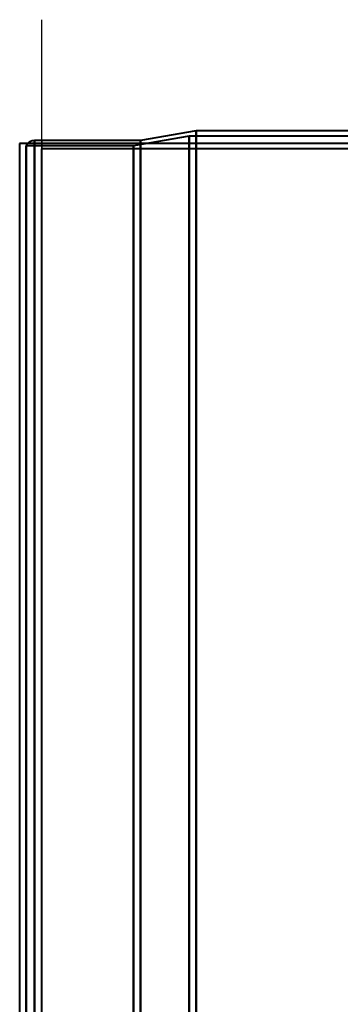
# Model space of a CAD drawing. Header units: millimetres. Extents: x -1087 to 1688, y -120 to 936.
# Tile 3 of 88: x -575 to -541, y 306 to 411. Entities that reach past the tile are written whole.
import ezdxf

# ---------------------------------------------------------------- set-up
doc = ezdxf.new("R2010")
doc.units = ezdxf.units.MM
doc.layers.add('A-GENM', color=13, linetype='Continuous', lineweight=40)
doc.layers.add('G-IMPT', color=8, linetype='Continuous', lineweight=40)

# ---------------------------------------------------------------- blocks, each defined once
blk = doc.blocks.new('NEXA 400 CALQUES_dwg-748074-Arrière')
at = {"layer": 'G-IMPT'}
for p, q in [((-556.77, 398.78), (-562.77, 397.75)), ((-556, 399.37), (-562, 398.34)), ((-525.2, 398.78), (-556.77, 398.78)), ((-556.77, 298.37), (-556.77, 398.78)), ((-556.77, 398.78), (-556.77, 298.37)), ((-526, 399.37), (-556, 399.37)), ((-556, 399.37), (-556, 298.37)), ((-556, 298.37), (-556, 399.37)), ((-562.77, 397.75), (-574.3, 397.75)), ((-574.3, 298.37), (-574.3, 397.75)), ((-574.3, 397.75), (-574.3, 298.37)), ((-562, 398.34), (-573.39, 398.34)), ((-573.39, 298.37), (-573.39, 398.34)), ((-573.39, 398.34), (-573.39, 298.37)), ((-562.77, 298.37), (-562.77, 397.75)), ((-562.77, 397.75), (-562.77, 298.37)), ((-562, 398.34), (-562, 298.37)), ((-562, 298.37), (-562, 398.34)), ((574.16, 397.43), (-572.61, 397.43)), ((-572.61, 298.37), (-572.61, 397.43))]:
    blk.add_line(p, q, dxfattribs=at)
at = {"layer": 'G-IMPT', "flags": 128}
blk.add_lwpolyline([(-573.39, 398.34), (-573.64, 398.3), (-573.84, 398.23), (-573.99, 398.14), (-574.17, 397.96), (-574.3, 397.75)], dxfattribs=at)
blk = doc.blocks.new('Souche connecteur circulaire R23 - Souche connecteur circulaire R23-748175-Arrière')
at = {"layer": 'A-GENM'}
for p, q in [((-535, 398), (-575, 398)), ((-575, 398), (-575, 298)), ((-535, 298), (-535, 398)), ((-575, 298), (-575, 198)), ((-535, 198), (-535, 298)), ((-575, 198), (-535, 198))]:
    blk.add_line(p, q, dxfattribs=at)

msp = doc.modelspace()

# ---------------------------------------------------------------- linework, layer by layer
at = {"color": 1, "lineweight": 30}
for p, q in [((-572.61, 385.44), (-572.61, 411.31)), ((-572.61, 398.37), (-572.61, 198.37))]:
    msp.add_line(p, q, dxfattribs=at)
at = {"color": 94, "lineweight": 30}
msp.add_line((-572.61, 398.37), (-572.61, 198.37), dxfattribs=at)

# ---------------------------------------------------------------- block references
at = {"layer": 'A-GENM'}
msp.add_blockref('Souche connecteur circulaire R23 - Souche connecteur circulaire R23-748175-Arrière', (0, 0), dxfattribs=at)
at = {"layer": 'G-IMPT'}
msp.add_blockref('NEXA 400 CALQUES_dwg-748074-Arrière', (0, 0), dxfattribs=at)

doc.saveas('drawing.dxf')
